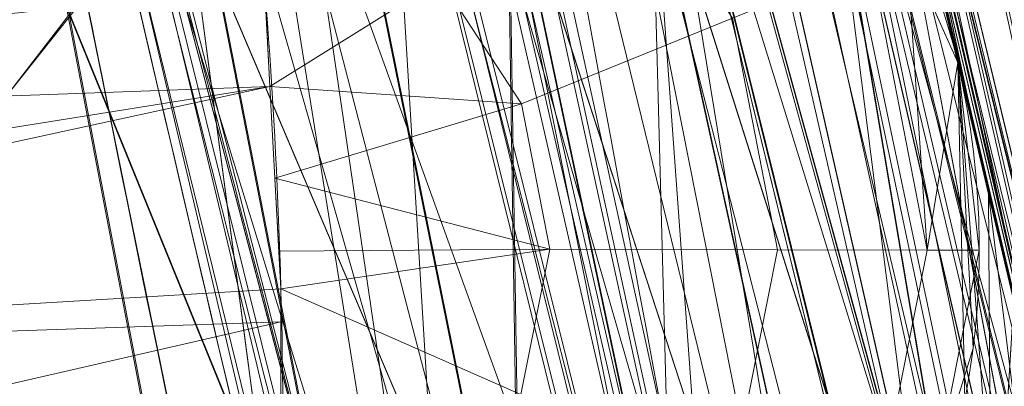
# Model space of a CAD drawing. Header units: millimetres. Extents: x -72 to 72, y -145 to 145.
# Tile 135 of 256: x -55.353 to -54.99, y -13.022 to -12.887. Entities that reach past the tile are written whole.
import ezdxf

# ---------------------------------------------------------------- set-up
doc = ezdxf.new("R2010")
doc.units = ezdxf.units.MM
doc.layers.add('1', color=7, linetype='CONTINUOUS')

msp = doc.modelspace()

# ---------------------------------------------------------------- linework, layer by layer
at = {"layer": '1', "color": 163, "linetype": 'Continuous', "lineweight": 13}
msp.add_line((-56.00921613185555, -7.430861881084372, 18.81189517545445), (-52.23216827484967, -35.89999936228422, 18.77893337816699), dxfattribs=at)
at = {"layer": '1', "color": 163, "linetype": 'Continuous', "lineweight": 13, "extrusion": (0, 0, -1)}
for centre, radius in [((0, 2.781752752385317e-14, 144.004626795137), 61.0180546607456), ((-5.6843418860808e-14, -1.73472347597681e-14, 147), 60.9142135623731), ((3.46944695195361e-15, 0, 145), 60), ((-5.6843418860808e-14, -1.73472347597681e-14, 146), 59.50000000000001), ((0, -8.448341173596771e-14, 124.369789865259), 56.3952855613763)]:
    msp.add_circle(centre, radius, dxfattribs=at)
at = {"layer": '1', "color": 163, "linetype": 'Continuous', "lineweight": 13}
for centre, radius in [((0, -2.03130073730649e-13, -145), 60.4433756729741), ((5.6843418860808e-14, -1.73472347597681e-14, -146.707106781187), 60.20710678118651), ((-3.46944695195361e-15, 0, -146), 60)]:
    msp.add_circle(centre, radius, dxfattribs=at)
for centre, radius, start, end in [((0, 1.973953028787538e-14, -142.505083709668), 63.56377365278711, 189.6208549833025, 222.2786899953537), ((-55.29899368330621, -12.97155725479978, -27.69892722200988), 0.3, 271.9999999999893, 13.20127216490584), ((-55.2989936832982, -12.9715572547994, -23.4887916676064), 0.3, 271.9999999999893, 13.20127216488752)]:
    msp.add_arc(centre, radius, start, end, dxfattribs=at)
at = {"layer": '1', "color": 163, "linetype": 'Continuous', "lineweight": 13, "extrusion": (-0.109210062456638, 0.4655729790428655, 0.8782453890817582)}
msp.add_arc((56.79999999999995, -13.24591071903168, -24.32645511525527), 0.3, 180.0000000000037, 256.3472461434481, dxfattribs=at)
at = {"layer": '1', "color": 163, "linetype": 'Continuous', "lineweight": 13, "extrusion": (0.9895330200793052, 0.03455525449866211, 0.1401083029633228)}
msp.add_arc((-11.03374828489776, -19.61915458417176, -59.0492653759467), 0.3, 179.9999999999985, 332.0093588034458, dxfattribs=at)
at = {"layer": '1', "color": 163, "linetype": 'Continuous', "lineweight": 13}
for points, knots in [([(-56.0092195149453, 7.430836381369, -40.1881047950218), (-56.38767568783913, 4.578259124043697, -40.18600039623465), (-56.64075283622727, 0.1337488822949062, -40.18517426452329), (-56.24041456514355, -6.020940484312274, -40.18873368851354), (-55.54351012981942, -10.71621283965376, -40.19373372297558), (-54.41900416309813, -15.45484477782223, -40.20106422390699), (-52.84662861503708, -20.19210887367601, -40.21072519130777), (-50.80930273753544, -24.8840909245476, -40.2227166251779), (-48.29613211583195, -29.47758556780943, -40.23703852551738), (-45.29549098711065, -33.91822466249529, -40.25369089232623), (-41.8019172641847, -38.14185204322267, -40.27267372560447), (-37.82569878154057, -42.09225020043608, -40.29398702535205), (-33.38333123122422, -45.70420284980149, -40.31763079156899), (-28.49088723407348, -48.91009564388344, -40.34360502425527), (-21.41016006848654, -52.54962415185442, -40.38134462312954), (-15.5376816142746, -54.48108172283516, -40.41314502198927), (-11.445770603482, -55.3284003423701, -40.43589893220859)], [0, 0, 0, 0, 0.125, 0.1875, 0.25, 0.3125, 0.375, 0.4375, 0.5, 0.5625, 0.625, 0.6875, 0.75, 0.8125, 0.875, 1, 1, 1, 1]), ([(-55.79206164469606, 7.398561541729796, -43.18008904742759), (-56.02458079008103, 5.645469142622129, -43.17850631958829), (-56.32216527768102, 2.145282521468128, -43.17631762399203), (-56.2774919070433, -3.083071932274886, -43.17589833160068), (-55.74469622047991, -8.317168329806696, -43.17832533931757), (-54.72088675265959, -13.50770784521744, -43.18361554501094), (-53.47375240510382, -17.70598476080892, -43.19032117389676), (-52.24993602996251, -20.97159237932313, -43.1970039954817), (-51.21943771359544, -23.37545791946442, -43.20267281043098), (-50.07211843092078, -25.74001208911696, -43.20902270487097), (-48.38893654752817, -28.83185243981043, -43.21838366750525), (-46.01474015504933, -32.54916112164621, -43.23166013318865), (-42.79579392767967, -36.67874397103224, -43.24974804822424), (-39.80590965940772, -39.8550863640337, -43.26661311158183), (-37.22554922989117, -42.23774127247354, -43.28120343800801), (-35.20249638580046, -43.93723232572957, -43.29265772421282), (-33.10278230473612, -45.54055131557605, -43.30455868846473), (-30.93842460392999, -47.03880768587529, -43.31683624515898), (-28.72004833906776, -48.42495516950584, -43.32942842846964), (-25.67962645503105, -50.13475593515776, -43.34669906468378), (-22.51737436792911, -51.63244938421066, -43.36467929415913), (-19.23182754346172, -52.91446779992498, -43.3833775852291), (-15.89144214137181, -54.03891938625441, -43.40239509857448), (-13.34178061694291, -54.70350458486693, -43.41691632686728), (-11.6398303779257, -55.06359028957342, -43.42660953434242)], [0, 0, 0, 0, 0.0625, 0.125, 0.1875, 0.25, 0.3125, 0.34375, 0.375, 0.40625, 0.4375, 0.5, 0.5625, 0.625, 0.65625, 0.6875, 0.71875, 0.75, 0.78125, 0.8125, 0.875, 0.90625, 0.9375, 1, 1, 1, 1]), ([(-56.50000000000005, -4.895578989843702e-16, -15.81462433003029), (-56.49999999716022, -0.967056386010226, -15.8120534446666), (-56.45043392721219, -2.918040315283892, -15.80691167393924), (-56.14086936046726, -6.892608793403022, -15.79662813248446), (-55.33779639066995, -11.96000647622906, -15.78377370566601), (-53.65336816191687, -18.09517495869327, -15.76834839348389), (-51.21658996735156, -24.15893938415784, -15.75292308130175), (-48.02467232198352, -30.0154777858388, -15.73749776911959), (-44.10762326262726, -35.52636955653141, -15.72207245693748), (-39.52881410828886, -40.56063158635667, -15.70664714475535), (-36.0977595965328, -43.52332059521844, -15.69636360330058), (-34.30725113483, -44.89167162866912, -15.6912218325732)], [0, 0, 0, 0, 0.0625, 0.125, 0.25, 0.375, 0.5, 0.625, 0.75, 0.875, 1, 1, 1, 1]), ([(-54.1748946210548, -21.2568850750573, 31.5), (-54.6638936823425, -17.571101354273, 31.499871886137), (-55.1250233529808, -14.095380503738, 30.1514430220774), (-55.6314401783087, -10.2783120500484, 26.7224698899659), (-55.7653499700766, -9.26897978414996, 25.3941579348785), (-55.9577956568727, -7.81843880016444, 22.2910702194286), (-56.0092096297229, -7.43091089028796, 20.5929966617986), (-56.0092195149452, -7.43083638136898, 18.8118952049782)], [0, 0, 0, 0, 0.5, 0.5, 0.75, 0.75, 1, 1, 1, 1]), ([(-56.00921274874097, -7.43088738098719, 18.81189514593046), (-55.84778768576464, -8.64761337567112, 18.27553385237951), (-55.57446086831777, -10.46857355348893, 17.47101728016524), (-55.14800137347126, -12.88831644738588, 16.40328050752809), (-54.79726728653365, -14.6992013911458, 15.60654748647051), (-54.41554179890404, -16.50502466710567, 14.8125598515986), (-53.86455365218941, -18.90435921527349, 13.75579519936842), (-53.09654226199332, -21.8880547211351, 12.44277299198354), (-52.04587146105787, -25.44201606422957, 10.88781178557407), (-50.86235861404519, -28.96561770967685, 9.35961010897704), (-49.54285790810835, -32.4561508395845, 7.86666250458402), (-48.56815383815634, -34.75713714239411, 6.899976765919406), (-48.05581082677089, -35.9000126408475, 6.425037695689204)], [0, 0, 0, 0, 0.125, 0.1875, 0.25, 0.3125, 0.375, 0.5, 0.625, 0.75, 0.875, 1, 1, 1, 1]), ([(-47.46844656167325, -30.64305029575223, -0.8061324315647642), (-48.05961782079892, -29.72727555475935, -0.05716055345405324), (-49.17838392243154, -27.87812518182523, 1.469014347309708), (-50.67197279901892, -25.05862759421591, 3.829412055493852), (-51.76788006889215, -22.67685427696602, 5.845017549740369), (-52.55819579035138, -20.75314257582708, 7.47955347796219), (-53.10827526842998, -19.30177147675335, 8.715144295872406), (-53.61576125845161, -17.84355812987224, 9.960823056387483), (-54.23731669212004, -15.88719951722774, 11.62907026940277), (-54.91085441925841, -13.42264493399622, 13.72871973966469), (-55.55516477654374, -10.43872688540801, 16.26421220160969), (-55.8760261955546, -8.43476743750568, 17.96132468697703), (-56.00921263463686, -7.430887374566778, 18.8118951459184)], [0, 0, 0, 0, 0.125, 0.25, 0.375, 0.4375, 0.5, 0.5625, 0.625, 0.75, 0.875, 1, 1, 1, 1]), ([(-55.6517196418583, -9.75377054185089, 10.8250013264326), (-55.5948279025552, -10.0783787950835, 10.8250268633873), (-55.5350931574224, -10.4025015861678, 10.8250538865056), (-55.3540436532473, -11.3388349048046, 10.8251360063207), (-55.2253875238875, -11.9497259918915, 10.8251944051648), (-54.94794345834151, -13.1667426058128, 10.8253205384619), (-54.79911314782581, -13.773034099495, 10.8253884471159), (-54.6403041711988, -14.3766114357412, 10.8254621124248)], [0, 0, 0, 0, 0.208854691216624, 0.208854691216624, 0.604427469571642, 0.604427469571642, 1, 1, 1, 1]), ([(-54.919959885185, -14.4502288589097, 10.5256571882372), (-54.9199649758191, -14.4502095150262, 10.5256571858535), (-54.9199700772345, -14.4501901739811, 10.5256571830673), (-55.0796217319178, -13.8435290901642, 10.5255824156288), (-55.2292372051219, -13.2341583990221, 10.5255134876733), (-55.50814993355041, -12.0109394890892, 10.5253854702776), (-55.63748912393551, -11.3969242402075, 10.5253262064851), (-55.8194998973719, -10.4558003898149, 10.5252428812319), (-55.8795518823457, -10.130018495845, 10.5252154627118), (-55.9367457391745, -9.803748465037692, 10.5251895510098)], [0, 0, 0, 0, 1.26115618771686e-05, 1.26115618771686e-05, 0.395572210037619, 0.395572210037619, 0.79114483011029, 0.79114483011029, 1, 1, 1, 1]), ([(-54.6403041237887, -14.3766116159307, 9.17453788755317), (-54.7811577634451, -13.8412762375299, 9.1746032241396), (-54.9141604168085, -13.3038133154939, 9.17466422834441), (-55.16427993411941, -12.2253257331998, 9.17477843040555), (-55.2814254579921, -11.6841850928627, 9.17483170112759), (-55.4135444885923, -11.027352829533, 9.174891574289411), (-55.43615182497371, -10.913135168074, 9.17490180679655), (-55.4584057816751, -10.7988492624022, 9.17491185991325)], [0, 0, 0, 0, 0.452424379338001, 0.452424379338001, 0.904848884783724, 0.904848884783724, 1, 1, 1, 1]), ([(-55.74240523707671, -10.854176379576, 9.47472235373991), (-55.72003313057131, -10.9690469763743, 9.47471215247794), (-55.6973057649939, -11.083848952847, 9.47470176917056), (-55.5644853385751, -11.7440408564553, 9.47464101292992), (-55.4467178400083, -12.2879486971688, 9.474586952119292), (-55.1952748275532, -13.3719298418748, 9.47447104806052), (-55.061571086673, -13.9121198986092, 9.47440913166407), (-54.9199700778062, -14.4501901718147, 9.47434281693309), (-54.9199649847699, -14.450209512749, 9.47434281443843), (-54.9199598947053, -14.4502288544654, 9.47434281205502)], [0, 0, 0, 0, 0.0951512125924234, 0.0951512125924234, 0.547575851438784, 0.547575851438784, 0.99998373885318, 0.99998373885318, 1, 1, 1, 1]), ([(-55.17212664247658, -12.17728727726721, 0.8252177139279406), (-55.15246199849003, -12.26638343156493, 0.8252266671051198), (-55.11262674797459, -12.44472481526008, 0.8425166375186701), (-55.05402760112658, -12.70142402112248, 0.9227534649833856), (-54.99953629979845, -12.93514629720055, 1.057040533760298), (-54.95065043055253, -13.14112694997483, 1.232401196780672), (-54.90792971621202, -13.31832418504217, 1.438326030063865), (-54.8745503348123, -13.45503506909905, 1.674500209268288), (-54.85744760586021, -13.52444820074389, 1.892889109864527), (-54.85085029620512, -13.55117069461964, 2.073594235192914), (-54.84979202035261, -13.55544876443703, 2.164893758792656), (-54.84979201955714, -13.55544876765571, 2.210525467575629)], [0, 0, 0, 0, 0.125, 0.25, 0.375, 0.5, 0.625, 0.75, 0.875, 0.9375, 1, 1, 1, 1]), ([(-54.41756563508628, -15.1979772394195, 2.21052546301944), (-54.41756563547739, -15.19797723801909, 2.109954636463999), (-54.42030227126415, -15.18819559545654, 1.908788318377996), (-54.43683119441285, -15.12889042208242, 1.510665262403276), (-54.47811728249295, -14.98007928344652, 1.029295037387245), (-54.55566129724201, -14.69591710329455, 0.4993564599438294), (-54.65697455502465, -14.31535557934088, 0.03816664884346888), (-54.7757527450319, -13.85463928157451, -0.3375400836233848), (-54.90557891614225, -13.33183032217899, -0.6157788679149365), (-55.03989161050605, -12.76606748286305, -0.7866560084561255), (-55.12876803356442, -12.37373554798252, -0.8252374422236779), (-55.17212663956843, -12.1772872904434, -0.8252177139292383)], [0, 0, 0, 0, 0.0625, 0.125, 0.25, 0.375, 0.5, 0.625, 0.75, 0.875, 1, 1, 1, 1]), ([(-54.84979201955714, -13.55544876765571, 3.368421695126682), (-54.84979201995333, -13.55544876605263, 3.413992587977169), (-54.85088227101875, -13.55104148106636, 3.505167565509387), (-54.85764130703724, -13.52366342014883, 3.68553532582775), (-54.87506339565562, -13.45294742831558, 3.903168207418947), (-54.90865586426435, -13.31533093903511, 4.138288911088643), (-54.95132902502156, -13.13828589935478, 4.343800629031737), (-54.99999663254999, -12.93318426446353, 4.519637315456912), (-55.05426179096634, -12.70040278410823, 4.654842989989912), (-55.11271036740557, -12.44435023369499, 4.736101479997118), (-55.15248718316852, -12.26626932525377, 4.75372051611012), (-55.17212663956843, -12.1772872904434, 4.753729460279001)], [0, 0, 0, 0, 0.0625, 0.125, 0.25, 0.375, 0.5, 0.625, 0.75, 0.875, 1, 1, 1, 1]), ([(-55.17212663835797, -12.17728729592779, 6.404164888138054), (-55.12876412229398, -12.37375326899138, 6.404184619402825), (-55.03984494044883, -12.76627130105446, 6.366341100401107), (-54.90540054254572, -13.33256589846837, 6.196793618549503), (-54.7756281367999, -13.85513045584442, 5.917733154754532), (-54.65702916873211, -14.31514246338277, 5.540853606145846), (-54.55564709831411, -14.69597070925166, 5.07979597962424), (-54.47792139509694, -14.98079516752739, 4.550113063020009), (-54.43670081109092, -15.12935834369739, 4.068487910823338), (-54.42027479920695, -15.18829385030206, 3.670227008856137), (-54.41756563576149, -15.19797723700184, 3.469012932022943), (-54.41756563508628, -15.1979772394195, 3.368421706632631)], [0, 0, 0, 0, 0.125, 0.25, 0.375, 0.5, 0.625, 0.75, 0.875, 0.9375, 1, 1, 1, 1]), ([(-55.88612754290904, -12.23954941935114, 6.089287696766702), (-55.85059944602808, -12.41748333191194, 6.089174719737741), (-55.77869664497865, -12.7691375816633, 6.054499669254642), (-55.66952130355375, -13.2798950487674, 5.900403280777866), (-55.58299770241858, -13.67054627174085, 5.693434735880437), (-55.51849878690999, -13.95616024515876, 5.483429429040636), (-55.47338640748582, -14.15405077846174, 5.305928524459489), (-55.43216048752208, -14.33387580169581, 5.109900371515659), (-55.39489755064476, -14.49603731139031, 4.893579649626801), (-55.3633153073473, -14.63464594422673, 4.664949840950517), (-55.33748926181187, -14.75008017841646, 4.423676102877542), (-55.31743625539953, -14.8429037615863, 4.167436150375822), (-55.30005890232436, -14.93088029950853, 3.818793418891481), (-55.29738882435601, -14.95785709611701, 3.550484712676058), (-55.30047648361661, -14.95774927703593, 3.36842170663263)], [0, 0, 0, 0, 0.125, 0.25, 0.375, 0.4375, 0.5, 0.5625, 0.625, 0.6875, 0.75, 0.8125, 0.875, 1, 1, 1, 1]), ([(-55.3004764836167, -14.95774927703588, 2.21052546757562), (-55.29738882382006, -14.9578570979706, 2.028633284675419), (-55.30020050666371, -14.93035183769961, 1.755681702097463), (-55.31787378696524, -14.84126779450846, 1.406430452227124), (-55.33765623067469, -14.74944792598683, 1.153916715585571), (-55.36359854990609, -14.63355817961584, 0.912001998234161), (-55.40652624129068, -14.44559320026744, 0.603030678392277), (-55.47145388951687, -14.16306793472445, 0.2635371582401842), (-55.55087793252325, -13.81409626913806, -0.01933700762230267), (-55.61820836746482, -13.51178725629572, -0.1985951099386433), (-55.67058775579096, -13.2729613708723, -0.3103602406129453), (-55.72496185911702, -13.02086990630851, -0.399722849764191), (-55.79690801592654, -12.68010648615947, -0.4840857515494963), (-55.85058020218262, -12.41757199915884, -0.5102275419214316), (-55.88612754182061, -12.23954941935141, -0.5103405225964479)], [0, 0, 0, 0, 0.125, 0.1875, 0.25, 0.3125, 0.375, 0.5, 0.625, 0.6875, 0.75, 0.8125, 0.875, 1, 1, 1, 1]), ([(-54.6960387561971, -14.97885670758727, 3.36842170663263), (-54.69603918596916, -14.97885668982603, 3.483491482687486), (-54.70081776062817, -14.9648622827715, 3.728262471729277), (-54.72759878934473, -14.88128345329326, 4.136053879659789), (-54.77949100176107, -14.71350708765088, 4.577214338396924), (-54.85934779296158, -14.44729141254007, 5.01831140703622), (-54.95144451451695, -14.12961846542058, 5.366354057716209), (-55.03941032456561, -13.81724252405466, 5.612790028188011), (-55.11270501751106, -13.55146372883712, 5.77799980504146), (-55.1913680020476, -13.2605666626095, 5.914979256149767), (-55.3032278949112, -12.83770466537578, 6.055446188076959), (-55.39336090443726, -12.48528877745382, 6.104626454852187), (-55.45460625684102, -12.23966405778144, 6.104356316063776)], [0, 0, 0, 0, 0.125, 0.25, 0.375, 0.5, 0.625, 0.6875, 0.75, 0.8125, 0.875, 1, 1, 1, 1]), ([(-55.1305598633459, -13.92724244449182, 2.21052546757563), (-55.12739066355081, -13.92713176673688, 2.097604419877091), (-55.12667434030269, -13.90476373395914, 1.876335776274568), (-55.14230341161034, -13.80492260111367, 1.55240433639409), (-55.17229986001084, -13.64667060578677, 1.260719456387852), (-55.21559773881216, -13.4321404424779, 1.002813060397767), (-55.26803050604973, -13.17574725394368, 0.7956152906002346), (-55.34732395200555, -12.78673414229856, 0.5896426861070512), (-55.41257996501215, -12.45837592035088, 0.5252128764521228), (-55.45460625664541, -12.23966405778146, 0.5254091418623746)], [0, 0, 0, 0, 0.125, 0.25, 0.375, 0.5, 0.625, 0.75, 1, 1, 1, 1]), ([(-55.45460625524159, -12.23966405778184, -0.5254091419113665), (-55.41185406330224, -12.41867621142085, -0.5255402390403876), (-55.34737460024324, -12.68274231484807, -0.4996196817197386), (-55.2610187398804, -13.02563227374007, -0.4152352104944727), (-55.19583735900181, -13.27936605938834, -0.3256800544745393), (-55.13265069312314, -13.519819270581, -0.2135590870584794), (-55.05091055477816, -13.8242808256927, -0.03359442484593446), (-54.95347438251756, -14.17590801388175, 0.2506349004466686), (-54.87053460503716, -14.46082041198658, 0.59202368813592), (-54.81319721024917, -14.65051496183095, 0.9028864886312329), (-54.77644761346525, -14.76756167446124, 1.146354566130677), (-54.74585789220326, -14.86039572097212, 1.400563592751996), (-54.71377490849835, -14.95061961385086, 1.752258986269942), (-54.70015594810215, -14.97871292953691, 2.027234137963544), (-54.6960387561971, -14.97885670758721, 2.21052546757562)], [0, 0, 0, 0, 0.125, 0.1875, 0.25, 0.3125, 0.375, 0.5, 0.625, 0.6875, 0.75, 0.8125, 0.875, 1, 1, 1, 1]), ([(-55.4115565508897, -12.4330739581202, -32.1572935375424), (-55.3121166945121, -12.8761706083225, -32.1573393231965), (-55.2073529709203, -13.3181059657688, -32.1573878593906), (-55.0095327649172, -14.1101305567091, -32.1574799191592), (-54.9183873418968, -14.4607478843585, -32.1575224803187), (-54.8238993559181, -14.810444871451, -32.1575668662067)], [0, 0, 0, 0, 0.556281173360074, 0.556281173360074, 1, 1, 1, 1]), ([(-55.2646914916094, -14.7950489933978, -32.1423166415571), (-55.3699560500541, -14.4017700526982, -32.1422975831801), (-55.4710290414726, -14.0073452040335, -32.1422794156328), (-55.66314816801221, -13.2229025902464, -32.1422449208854), (-55.7543412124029, -12.8328742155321, -32.1422285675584), (-55.84142488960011, -12.4419530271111, -32.1422130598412)], [0, 0, 0, 0, 0.504098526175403, 0.504098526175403, 1, 1, 1, 1])]:
    msp.add_open_spline(points, degree=3, knots=knots, dxfattribs=at)
for points, degree in [([(-55.50895389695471, -10.5313312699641, -23.2014611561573), (-55.35345526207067, -11.35279009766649, -24.75919524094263), (-55.18488994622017, -12.14335263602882, -26.25835059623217), (-55.00683418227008, -12.9030250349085, -27.6989272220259)], 3), ([(-55.4546062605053, -12.23966405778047, 5.053538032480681), (-55.43341812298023, -12.34981133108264, 5.053636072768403), (-55.39127209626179, -12.56597409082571, 5.032658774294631), (-55.32765971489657, -12.883263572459, 4.937935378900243), (-55.2688401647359, -13.17239807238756, 4.785756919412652), (-55.21550725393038, -13.43250618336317, 4.57562368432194), (-55.17303958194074, -13.64368836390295, 4.322654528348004), (-55.14226576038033, -13.8050610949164, 4.026467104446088), (-55.12691649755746, -13.90388059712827, 3.706370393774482), (-55.12739066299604, -13.92713176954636, 3.481420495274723), (-55.130559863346, -13.92724244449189, 3.36842170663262)], 3), ([(-54.54467244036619, -14.7349755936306, -32.4573711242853), (-54.75662525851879, -13.95091348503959, -32.45728135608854), (-54.95148601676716, -13.16220543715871, -32.45719158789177), (-55.12910112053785, -12.36966717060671, -32.457101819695)], 3), ([(-54.8635739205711, -13.4995650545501, -22.8841034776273), (-54.9420120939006, -13.1807845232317, -22.8841396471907), (-55.0069214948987, -12.903045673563, -23.1545092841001), (-55.0069215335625, -12.9030455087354, -23.4887916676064)], 3), ([(-55.00683418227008, -12.9030250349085, -27.6989272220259), (-55.00683418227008, -12.9030250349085, -23.4887916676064)], 1)]:
    msp.add_open_spline(points, degree=degree, dxfattribs=at)
for points in [[(-56.89024180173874, 41.52245447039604, -163.0000025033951), (-52.44118720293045, 40.07687047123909, -163.0000025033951), (-55.84102869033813, -40.98785668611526, -163.0000025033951), (-62.30000033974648, 2.306488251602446e-14, -163.0000025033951)], [(-51.26524344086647, -40.01524299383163, -163.0000025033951), (-55.84102869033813, -40.98785668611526, -163.0000025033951), (-52.44118720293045, 40.07687047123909, -163.0000025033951)], [(-57.48506635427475, -18.67802999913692, -144.9999958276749), (-60.11226028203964, -6.318053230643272, -144.9999958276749), (-59.99999865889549, 0, -144.9999958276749), (-54.8127256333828, -24.40419793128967, -144.9999958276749)], [(-58.68885666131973, -12.47470173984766, -145.9999978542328), (-59.99999865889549, 7.347880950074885e-15, -145.9999978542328), (-59.50000137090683, -1.734723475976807e-14, -145.9999978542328), (-54.35595288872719, -24.20083060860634, -145.9999978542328)], [(-51.48215219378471, -16.72756485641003, -123.8834485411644), (-54.13153767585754, -7.864786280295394e-14, -123.8834485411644), (-56.3952848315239, -7.767609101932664e-14, -124.3697926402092), (-53.63510549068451, -17.42710173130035, -124.3697926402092)], [(-56.27178400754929, -5.040970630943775, -40.18835723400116), (-56.07477203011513, -4.807965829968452, -43.17685589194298), (-54.33730408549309, -13.60801607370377, -43.18582639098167)], [(-51.38519778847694, -12.16170284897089, -59.45028364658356), (-54.47616055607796, -12.90471851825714, -43.18511113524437), (-56.07477203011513, -4.807965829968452, -43.17685589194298)], [(-54.33730408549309, -13.60801607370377, -43.18582639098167), (-54.59417030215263, -13.67709878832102, -40.1996448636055), (-56.27178400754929, -5.040970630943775, -40.18835723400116)], [(-55.16273528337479, -12.21966464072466, -32.4372909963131), (-56.27178400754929, -5.040970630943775, -40.18835723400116), (-54.59772050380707, -13.65883089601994, -40.19961878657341)], [(-55.57294189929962, -10.71924343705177, 27.05173939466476), (-55.07636442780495, -14.46213573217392, 29.66399677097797), (-55.29748648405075, -6.121284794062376, 35.35682708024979)], [(-54.76291477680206, -9.342835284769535, 37.38521039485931), (-55.29748648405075, -6.121284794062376, 35.35682708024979), (-55.07636442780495, -14.46213573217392, 29.66399677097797)], [(-55.90719729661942, -8.199820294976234, 23.02965894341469), (-56.00921437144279, -7.430861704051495, 18.81189458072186), (-52.23216861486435, -35.90000048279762, 18.77893321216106)], [(-53.6927618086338, -17.58798211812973, 10.17858553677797), (-56.00921437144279, -7.430861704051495, 18.81189458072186), (-54.55920472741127, -14.68137931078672, 10.76085958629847)], [(-55.1944226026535, -12.07582373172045, 10.82520838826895), (-54.64030429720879, -14.37661144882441, 10.82546170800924), (-56.00921437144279, -7.430861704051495, 18.81189458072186)], [(-54.64030429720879, -14.37661144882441, 10.82546170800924), (-54.55920472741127, -14.68137931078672, 10.76085958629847), (-56.00921437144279, -7.430861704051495, 18.81189458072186)], [(-56.00921437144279, -7.430887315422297, 18.81189458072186), (-52.85102128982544, -20.62619663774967, 10.56393515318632), (-52.89638042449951, -21.29850536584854, 11.49737183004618)], [(-52.85102128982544, -20.62619663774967, 10.56393515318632), (-56.00921437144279, -7.430887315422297, 18.81189458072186), (-53.6927618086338, -17.58798211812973, 10.17858553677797)], [(-52.89638042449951, -21.29850536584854, 11.49737183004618), (-52.88083851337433, -21.9598226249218, 12.41813320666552), (-56.00921437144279, -7.430887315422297, 18.81189458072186)], [(-52.23216861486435, -35.90000048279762, 18.77893321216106), (-56.00921437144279, -7.430887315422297, 18.81189458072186), (-52.81071737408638, -22.28547632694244, 12.27482222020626)], [(-55.57294189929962, -10.71924343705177, 27.05173939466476), (-55.90719729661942, -8.199820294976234, 23.02965894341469), (-52.23216861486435, -35.90000048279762, 18.77893321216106)], [(-54.76291477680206, -9.342835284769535, 37.38521039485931), (-55.07636442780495, -14.46213573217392, 29.66399677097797), (-54.9570769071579, -15.36125689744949, 30.29151447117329)], [(-55.67321926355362, -9.75754763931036, 10.71265526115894), (-55.73459714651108, -9.768311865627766, 10.61666011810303), (-54.72160875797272, -14.39802907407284, 10.61718910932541)], [(-54.66139689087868, -14.38217423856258, 10.71316096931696), (-54.66034635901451, -14.38189763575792, 10.71875169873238), (-55.67215010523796, -9.757359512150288, 10.71825250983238), (-55.67321926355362, -9.75754763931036, 10.71265526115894)], [(-55.67321926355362, -9.75754763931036, 10.71265526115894), (-54.72160875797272, -14.39802907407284, 10.61718910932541), (-54.66139689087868, -14.38217423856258, 10.71316096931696)], [(-55.1944226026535, -12.07582373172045, 10.82520838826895), (-55.67215010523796, -9.757359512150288, 10.71825250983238), (-54.66034635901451, -14.38189763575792, 10.71875169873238)], [(-54.81218546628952, -14.42186906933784, 10.55150479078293), (-55.73459714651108, -9.768311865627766, 10.61666011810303), (-55.82691729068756, -9.784497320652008, 10.55098511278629)], [(-54.81218546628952, -14.42186906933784, 10.55150479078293), (-54.72160875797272, -14.39802907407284, 10.61718910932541), (-55.73459714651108, -9.768311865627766, 10.61666011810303)], [(-55.82691729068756, -9.784497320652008, 10.55098511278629), (-55.8323934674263, -9.785457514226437, 10.54969988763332), (-54.8175536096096, -14.42328188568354, 10.55021677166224)], [(-54.8175536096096, -14.42328188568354, 10.55021677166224), (-55.8323934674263, -9.785457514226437, 10.54969988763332), (-55.49639090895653, -12.04883120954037, 10.52539050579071)], [(-55.82691729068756, -9.784497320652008, 10.55098511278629), (-54.8175536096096, -14.42328188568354, 10.55021677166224), (-54.81218546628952, -14.42186906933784, 10.55150479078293)], [(-63.58210742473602, -22.15305902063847, -124.5606690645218), (-48.8397516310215, -28.19764241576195, -124.3697926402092), (-55.53851276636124, -9.792938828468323, -124.3697926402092)], [(-54.69197779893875, -13.65889981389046, -15.77948965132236), (-55.53820356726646, -10.38048602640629, -23.01814593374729), (-54.96466159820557, -13.08176293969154, -23.06110598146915)], [(-55.53820356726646, -10.38048602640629, -23.01814593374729), (-54.99755591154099, -12.94291764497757, -23.27420189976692), (-54.96466159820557, -13.08176293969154, -23.06110598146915)], [(-54.99755591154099, -12.94291764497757, -23.27420189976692), (-55.53820356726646, -10.38048602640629, -23.01814593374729), (-55.50895258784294, -10.53133141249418, -23.20146188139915)], [(-55.53820356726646, -10.38048602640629, -23.01814593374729), (-54.69197779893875, -13.65889981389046, -15.77948965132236), (-55.11743575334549, -12.42248341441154, -15.78262820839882)], [(-55.54265156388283, -10.4496143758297, -23.24816770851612), (-55.04185706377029, -12.82471790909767, -27.74479426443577), (-55.00692129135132, -12.90304586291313, -27.69892662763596)], [(-55.00692129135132, -12.90304586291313, -27.69892662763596), (-55.50979822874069, -10.53149066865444, -23.20146188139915), (-55.54265156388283, -10.4496143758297, -23.24816770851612)], [(-55.50895258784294, -10.53133141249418, -23.20146188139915), (-55.00683560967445, -12.90302537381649, -27.69892662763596), (-55.00683560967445, -12.90302537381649, -23.48879165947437)], [(-55.00683560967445, -12.90302537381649, -23.48879165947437), (-54.99755591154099, -12.94291764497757, -23.27420189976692), (-55.50895258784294, -10.53133141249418, -23.20146188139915)], [(-52.23216861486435, -35.90000048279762, 18.77893321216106), (-54.17489632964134, -21.25688455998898, 31.50000050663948), (-54.9570769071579, -15.36125689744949, 30.29151447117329), (-55.57294189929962, -10.71924343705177, 27.05173939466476)], [(-54.72160875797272, -14.39802907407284, 9.382810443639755), (-55.54098263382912, -10.81494707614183, 9.383240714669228), (-55.47982826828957, -10.80303080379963, 9.28724929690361)], [(-55.47982826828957, -10.80303080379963, 9.28724929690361), (-55.47876283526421, -10.80282218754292, 9.281652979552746), (-54.66034635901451, -14.38189763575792, 9.281247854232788), (-54.66139689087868, -14.38217423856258, 9.28683951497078)], [(-55.47982826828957, -10.80303080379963, 9.28724929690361), (-54.66139689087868, -14.38217423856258, 9.28683951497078), (-54.72160875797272, -14.39802907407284, 9.382810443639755)], [(-54.66034635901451, -14.38189763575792, 9.281247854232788), (-55.47876283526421, -10.80282218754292, 9.281652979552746), (-55.0784096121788, -12.59439159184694, 9.174739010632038)], [(-55.63297122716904, -10.83286479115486, 9.448916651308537), (-55.54098263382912, -10.81494707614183, 9.383240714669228), (-54.72160875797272, -14.39802907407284, 9.382810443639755)], [(-54.81218546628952, -14.42186906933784, 9.44849569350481), (-55.63842132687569, -10.83392649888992, 9.45020280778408), (-55.63297122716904, -10.83286479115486, 9.448916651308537)], [(-54.81218546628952, -14.42186906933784, 9.44849569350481), (-54.8175536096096, -14.42328188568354, 9.449782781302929), (-55.63842132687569, -10.83392649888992, 9.45020280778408)], [(-55.36039173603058, -12.65890058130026, 9.47454757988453), (-55.63842132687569, -10.83392649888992, 9.45020280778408), (-54.8175536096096, -14.42328188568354, 9.449782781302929)], [(-55.63297122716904, -10.83286479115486, 9.448916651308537), (-54.72160875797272, -14.39802907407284, 9.382810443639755), (-54.81218546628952, -14.42186906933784, 9.44849569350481)], [(-55.49639090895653, -12.04883120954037, 10.52539050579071), (-54.9430325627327, -14.3622737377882, 10.52564661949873), (-54.8175536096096, -14.42328188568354, 10.55021677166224)], [(-55.35586923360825, -14.45009093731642, 10.51043532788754), (-54.9430325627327, -14.3622737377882, 10.52564661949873), (-55.49639090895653, -12.04883120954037, 10.52539050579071)], [(-54.66034635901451, -14.38189763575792, 10.71875169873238), (-54.64030429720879, -14.37661144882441, 10.82546170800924), (-55.1944226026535, -12.07582373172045, 10.82520838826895)], [(-55.19185587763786, -12.18165177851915, -0.7169839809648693), (-55.17212674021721, -12.17728760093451, -0.825217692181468), (-54.90598455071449, -13.32408282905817, -0.5954439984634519)], [(-54.90724369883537, -13.31895217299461, 6.177266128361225), (-55.17212674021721, -12.17728760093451, 6.404164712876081), (-55.06324395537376, -12.74468004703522, 6.242561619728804)], [(-54.64030429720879, -14.37661144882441, 9.174537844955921), (-55.17212674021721, -12.17728760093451, 6.404164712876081), (-54.90742623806, -13.32007721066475, 6.18030084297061)], [(-54.64030429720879, -14.37661144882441, 9.174537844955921), (-55.0784096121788, -12.59439159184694, 9.174739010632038), (-55.17212674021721, -12.17728760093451, 6.404164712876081)], [(-54.90593239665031, -13.32624070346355, -0.5968617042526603), (-55.17212674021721, -12.17728760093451, -0.825217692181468), (-55.11743575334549, -12.42248341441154, -15.78262820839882)], [(-54.95971068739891, -13.27995955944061, -0.4531468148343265), (-55.21785840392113, -12.18739710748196, -0.6642579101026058), (-55.19185587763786, -12.18165177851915, -0.7169839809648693)], [(-55.19185587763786, -12.18165177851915, -0.7169839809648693), (-54.93234470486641, -13.29219434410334, -0.4997804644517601), (-54.95971068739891, -13.27995955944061, -0.4531468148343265)], [(-54.90598455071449, -13.32408282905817, -0.5954439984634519), (-54.93234470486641, -13.29219434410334, -0.4997804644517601), (-55.19185587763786, -12.18165177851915, -0.7169839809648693)], [(-55.12553825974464, -12.74355687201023, -0.5663547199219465), (-55.21785840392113, -12.18739710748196, -0.6642579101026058), (-54.95971068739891, -13.27995955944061, -0.4531468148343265)], [(-55.29916286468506, -12.20535114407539, 6.156911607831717), (-55.3496889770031, -12.21650466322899, 6.128414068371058), (-55.08868768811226, -13.26248701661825, 5.929028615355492)], [(-55.12626469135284, -12.74057570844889, 6.146237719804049), (-55.29916286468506, -12.20535114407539, 6.156911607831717), (-55.04055693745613, -13.26234266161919, 5.956566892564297)], [(-55.08868768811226, -13.26248701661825, 5.929028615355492), (-55.04055693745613, -13.26234266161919, 5.956566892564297), (-55.29916286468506, -12.20535114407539, 6.156911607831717)], [(-55.08868768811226, -13.26248701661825, 5.929028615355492), (-55.3496889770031, -12.21650466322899, 6.128414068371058), (-55.2712120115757, -12.75711320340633, 6.061209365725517)], [(-54.59772050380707, -13.65883089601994, -40.19961878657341), (-55.12909963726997, -12.36966717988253, -32.45710209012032), (-55.16273528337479, -12.21966464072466, -32.4372909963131)], [(-55.45460805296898, -12.23966386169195, -0.525409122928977), (-55.23622035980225, -13.11636902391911, -0.3534547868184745), (-55.70425093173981, -13.11172172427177, -0.3414929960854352)], [(-55.69397658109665, -13.16002383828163, 5.907040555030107), (-55.23049458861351, -13.11243418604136, 5.962377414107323), (-55.42384833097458, -12.3594468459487, 6.084870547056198)], [(-58.89143794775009, -12.51776143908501, -146.7071026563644), (-48.70857298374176, -35.38884967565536, -146.7071026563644), (-48.13650995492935, -34.97322276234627, -145.9999978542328), (-58.19978192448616, -12.37074565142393, -145.9999978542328)], [(-55.14991655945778, -12.37434893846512, -32.34834969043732), (-55.12930452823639, -12.36971281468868, -32.45710209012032), (-54.54475060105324, -14.73499648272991, -32.4573703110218), (-54.56513538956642, -14.74051736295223, -32.3486402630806)], [(-54.59772050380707, -13.65883089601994, -40.19961878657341), (-54.80097979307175, -13.69764469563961, -32.45725482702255), (-55.12909963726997, -12.36966717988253, -32.45710209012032)], [(-54.56513538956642, -14.74051736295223, -32.3486402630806), (-55.21136894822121, -12.38814741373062, -32.24879503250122), (-55.1505945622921, -12.37450074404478, -32.34477713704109)], [(-55.1505945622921, -12.37450074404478, -32.34477713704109), (-55.14991655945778, -12.37434893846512, -32.34834969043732), (-54.56513538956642, -14.74051736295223, -32.3486402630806)], [(-55.30279129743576, -12.40866631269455, -32.18311443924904), (-55.21250888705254, -12.38840352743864, -32.24797546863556), (-54.62703481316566, -14.75725136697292, -32.24828466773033)], [(-54.56580221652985, -14.74069803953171, -32.34507516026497), (-55.21250888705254, -12.38840352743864, -32.24797546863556), (-55.21136894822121, -12.38814741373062, -32.24879503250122)], [(-54.56580221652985, -14.74069803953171, -32.34507516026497), (-54.62590605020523, -14.75694682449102, -32.24910423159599), (-55.21250888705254, -12.38840352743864, -32.24797546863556)], [(-54.62590605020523, -14.75694682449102, -32.24910423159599), (-54.62703481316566, -14.75725136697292, -32.24828466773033), (-55.21250888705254, -12.38840352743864, -32.24797546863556)], [(-55.21136894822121, -12.38814741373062, -32.24879503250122), (-54.56513538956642, -14.74051736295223, -32.3486402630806), (-54.56580221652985, -14.74069803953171, -32.34507516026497)], [(-55.13054877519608, -13.62492516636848, -32.15742483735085), (-55.41155487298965, -12.43307441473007, -32.1572944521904), (-55.30885979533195, -12.41002883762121, -32.18167275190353)], [(-54.7163188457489, -14.78138007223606, -32.18341991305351), (-55.30885979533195, -12.41002883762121, -32.18167275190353), (-55.30279129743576, -12.40866631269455, -32.18311443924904)], [(-54.7163188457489, -14.78138007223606, -32.18341991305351), (-54.72232401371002, -14.78300150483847, -32.18197822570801), (-55.30885979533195, -12.41002883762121, -32.18167275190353)], [(-55.13054877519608, -13.62492516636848, -32.15742483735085), (-55.30885979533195, -12.41002883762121, -32.18167275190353), (-54.72232401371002, -14.78300150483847, -32.18197822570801)], [(-55.30279129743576, -12.40866631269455, -32.18311443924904), (-54.62703481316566, -14.75725136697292, -32.24828466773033), (-54.7163188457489, -14.78138007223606, -32.18341991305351)], [(-55.11743575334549, -12.42248341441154, -15.78262820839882), (-51.09073221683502, -24.12440255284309, -15.75292274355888), (-54.90593239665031, -13.32624070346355, -0.5968617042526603)], [(-55.56551367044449, -13.62155377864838, -32.14226290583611), (-55.84142357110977, -12.44195271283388, -32.14221447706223), (-55.41155487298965, -12.43307441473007, -32.1572944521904), (-55.13054877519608, -13.62492516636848, -32.15742483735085)], [(-58.68885666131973, -12.47470173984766, -144.9999958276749), (-58.68885666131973, -12.47470173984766, -145.9999978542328), (-48.54102060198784, -35.26711463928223, -145.9999978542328), (-48.54102060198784, -35.26711463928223, -144.9999958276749)], [(-54.35595288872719, -24.20083060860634, -145.9999978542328), (-54.8127256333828, -24.40419793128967, -145.9999978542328), (-58.68885666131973, -12.47470173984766, -145.9999978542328)], [(-55.0784096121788, -12.59439159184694, 9.174739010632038), (-54.64030429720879, -14.37661144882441, 9.174537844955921), (-54.66034635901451, -14.38189763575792, 9.281247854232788)], [(-55.36039173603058, -12.65890058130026, 9.47454757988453), (-54.91995811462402, -14.45022877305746, 9.474342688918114), (-55.4402656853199, -14.12276551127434, 9.489580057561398)], [(-54.8175536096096, -14.42328188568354, 9.449782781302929), (-54.91995811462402, -14.45022877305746, 9.474342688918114), (-55.36039173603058, -12.65890058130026, 9.47454757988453)], [(-55.01556396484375, -12.86614593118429, 4.061075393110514), (-54.94978278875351, -13.14425561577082, 4.328032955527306), (-55.05809187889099, -12.68291752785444, 4.651641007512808)], [(-55.05634099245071, -12.69052270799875, 0.9288422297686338), (-54.95119839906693, -13.13832867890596, 1.239605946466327), (-55.01556396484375, -12.86614593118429, 1.5178716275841)], [(-55.05327507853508, -12.70291954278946, 0.9331844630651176), (-55.0660640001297, -12.74669263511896, 0.8252066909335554), (-54.95533719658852, -13.22444714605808, 1.137634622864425)], [(-54.95507642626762, -13.22550512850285, 4.440062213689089), (-55.06577342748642, -12.74786237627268, 4.753186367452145), (-55.05304411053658, -12.70397007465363, 4.645338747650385)], [(-54.95533719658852, -13.22444714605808, 1.137634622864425), (-54.95008453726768, -13.14218528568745, 1.228515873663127), (-55.05327507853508, -12.70291954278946, 0.9331844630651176)], [(-55.05304411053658, -12.70397007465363, 4.645338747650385), (-54.94987592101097, -13.14311940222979, 4.349300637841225), (-54.95507642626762, -13.22550512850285, 4.440062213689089)], [(-55.06324395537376, -12.74468004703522, 6.242561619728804), (-55.12626469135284, -12.74057570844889, 6.146237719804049), (-54.99716475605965, -13.26655689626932, 5.992398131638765)], [(-55.04055693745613, -13.26234266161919, 5.956566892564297), (-54.99716475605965, -13.26655689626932, 5.992398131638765), (-55.12626469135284, -12.74057570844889, 6.146237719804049)], [(-55.08743226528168, -13.26722651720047, -0.3474729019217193), (-55.21899834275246, -12.75188941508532, -0.4996847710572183), (-55.12553825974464, -12.74355687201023, -0.5663547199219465)], [(-54.95971068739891, -13.27995955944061, -0.4531468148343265), (-54.99592795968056, -13.27142678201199, -0.4107562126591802), (-55.12553825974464, -12.74355687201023, -0.5663547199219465)], [(-55.12553825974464, -12.74355687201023, -0.5663547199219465), (-54.99592795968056, -13.27142678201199, -0.4107562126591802), (-55.08743226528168, -13.26722651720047, -0.3474729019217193)], [(-54.99716475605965, -13.26655689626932, 5.992398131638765), (-54.9335852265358, -13.28718569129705, 6.081521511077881), (-55.06324395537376, -12.74468004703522, 6.242561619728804)], [(-55.06324395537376, -12.74468004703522, 6.242561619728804), (-54.9335852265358, -13.28718569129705, 6.081521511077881), (-54.90724369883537, -13.31895217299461, 6.177266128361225)], [(-55.0660640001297, -12.74669263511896, 0.8252066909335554), (-55.09044975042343, -12.77265604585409, 0.7733294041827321), (-54.97783794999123, -13.26961442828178, 1.094718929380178)], [(-54.97752502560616, -13.27071990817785, 4.482924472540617), (-55.09010702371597, -12.77387049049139, 4.805019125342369), (-55.06577342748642, -12.74786237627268, 4.753186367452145)], [(-54.97783794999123, -13.26961442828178, 1.094718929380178), (-54.95533719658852, -13.22444714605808, 1.137634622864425), (-55.0660640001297, -12.74669263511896, 0.8252066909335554)], [(-55.06577342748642, -12.74786237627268, 4.753186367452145), (-54.95507642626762, -13.22550512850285, 4.440062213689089), (-54.97752502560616, -13.27071990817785, 4.482924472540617)], [(-55.18708378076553, -13.27882800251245, -0.3193811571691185), (-55.32126873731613, -12.76983506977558, -0.4729545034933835), (-55.21899834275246, -12.75188941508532, -0.4996847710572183)], [(-55.21899834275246, -12.75188941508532, -0.4996847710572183), (-55.08743226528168, -13.26722651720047, -0.3474729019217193), (-55.18708378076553, -13.27882800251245, -0.3193811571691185)], [(-55.2712120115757, -12.75711320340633, 6.061209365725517), (-55.32201379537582, -12.76697777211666, 6.052786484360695), (-55.18835783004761, -13.27418722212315, 5.900883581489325)], [(-55.2712120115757, -12.75711320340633, 6.061209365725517), (-55.13881519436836, -13.26665747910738, 5.910531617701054), (-55.08868768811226, -13.26248701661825, 5.929028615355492)], [(-55.18835783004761, -13.27418722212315, 5.900883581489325), (-55.13881519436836, -13.26665747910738, 5.910531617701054), (-55.2712120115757, -12.75711320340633, 6.061209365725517)], [(-54.97783794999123, -13.26961442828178, 1.094718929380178), (-55.09044975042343, -12.77265604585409, 0.7733294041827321), (-55.12679368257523, -12.79944740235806, 0.7278886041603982)], [(-55.1263839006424, -12.80069258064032, 4.850434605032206), (-55.09010702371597, -12.77387049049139, 4.805019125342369), (-54.97752502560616, -13.27071990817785, 4.482924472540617)], [(-55.0139956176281, -13.31339869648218, 1.058223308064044), (-55.12679368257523, -12.79944740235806, 0.7278886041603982), (-55.17303198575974, -12.82527111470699, 0.6922016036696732)], [(-55.12679368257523, -12.79944740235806, 0.7278886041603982), (-55.0139956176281, -13.31339869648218, 1.058223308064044), (-54.97783794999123, -13.26961442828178, 1.094718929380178)], [(-55.17254024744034, -12.8265293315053, 4.88611776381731), (-55.1263839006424, -12.80069258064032, 4.850434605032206), (-55.01362308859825, -13.31453491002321, 4.519376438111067)], [(-54.97752502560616, -13.27071990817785, 4.482924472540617), (-55.01362308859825, -13.31453491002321, 4.519376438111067), (-55.1263839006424, -12.80069258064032, 4.850434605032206)], [(-55.19768223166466, -12.87257857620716, -27.96338871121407), (-55.16776815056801, -12.91826646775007, -27.96338871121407), (-55.08991703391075, -12.88665179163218, -27.89660729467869), (-55.13758212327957, -12.81385961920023, -27.89660729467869)], [(-55.17303198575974, -12.82527111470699, 0.6922016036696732), (-55.22577837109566, -12.84845545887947, 0.6682997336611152), (-55.16842380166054, -13.13225831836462, 0.8157311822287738)], [(-55.16842380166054, -13.13225831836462, 0.8157311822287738), (-55.06158620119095, -13.35243135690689, 1.031156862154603), (-55.17303198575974, -12.82527111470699, 0.6922016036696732)], [(-55.17303198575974, -12.82527111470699, 0.6922016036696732), (-55.06158620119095, -13.35243135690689, 1.031156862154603), (-55.0139956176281, -13.31339869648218, 1.058223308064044)], [(-55.16782402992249, -13.13357520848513, 4.762180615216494), (-55.22520840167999, -12.84970715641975, 4.910035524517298), (-55.17254024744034, -12.8265293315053, 4.88611776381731)], [(-55.17254024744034, -12.8265293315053, 4.88611776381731), (-55.06114289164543, -13.35357688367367, 4.546411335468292), (-55.16782402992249, -13.13357520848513, 4.762180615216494)], [(-55.01362308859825, -13.31453491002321, 4.519376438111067), (-55.06114289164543, -13.35357688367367, 4.546411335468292), (-55.17254024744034, -12.8265293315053, 4.88611776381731)], [(-55.16842380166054, -13.13225831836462, 0.8157311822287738), (-55.22577837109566, -12.84845545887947, 0.6682997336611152), (-55.2811361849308, -12.86779902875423, 0.6565719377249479)], [(-55.28048053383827, -12.86902744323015, 4.921796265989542), (-55.22520840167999, -12.84970715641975, 4.910035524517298), (-55.16782402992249, -13.13357520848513, 4.762180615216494)], [(-55.02578616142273, -12.86075357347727, -27.72369235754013), (-55.03882840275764, -12.86590471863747, -27.80452556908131), (-55.01819401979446, -12.97219190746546, -27.80452556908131)], [(-55.01819401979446, -12.97219190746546, -27.80452556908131), (-55.00692129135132, -12.90304586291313, -27.69892662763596), (-55.02578616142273, -12.86075357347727, -27.72369235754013)], [(-55.22514134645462, -13.15387059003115, 0.8075687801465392), (-55.2811361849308, -12.86779902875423, 0.6565719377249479), (-55.33549562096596, -12.88273464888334, 0.6559285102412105)], [(-55.33476173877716, -12.88392674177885, 4.922485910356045), (-55.28048053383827, -12.86902744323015, 4.921796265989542), (-55.2244521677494, -13.15515767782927, 4.770361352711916)], [(-55.2811361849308, -12.86779902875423, 0.6565719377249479), (-55.22514134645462, -13.15387059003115, 0.8075687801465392), (-55.16842380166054, -13.13225831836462, 0.8157311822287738)], [(-55.16782402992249, -13.13357520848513, 4.762180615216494), (-55.2244521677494, -13.15515767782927, 4.770361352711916), (-55.28048053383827, -12.86902744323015, 4.921796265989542)], [(-55.08991703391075, -12.88665179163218, -27.89660729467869), (-55.0733357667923, -12.97206711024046, -27.89660729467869), (-55.01819401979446, -12.97219190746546, -27.80452556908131), (-55.03882840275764, -12.86590471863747, -27.80452556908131)], [(-55.01556396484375, -12.86614593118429, 4.061075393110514), (-54.84979227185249, -13.55544850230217, 3.368421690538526), (-54.87454682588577, -13.45488056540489, 3.874078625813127)], [(-55.01556396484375, -12.86614593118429, 1.5178716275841), (-54.95119839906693, -13.13832867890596, 1.239605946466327), (-54.8754595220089, -13.45115806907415, 1.690506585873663)], [(-54.8754595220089, -13.45115806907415, 1.690506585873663), (-54.84979227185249, -13.55544850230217, 2.210525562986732), (-55.01556396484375, -12.86614593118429, 1.5178716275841)], [(-55.01556396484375, -12.86614593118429, 1.5178716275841), (-54.84979227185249, -13.55544850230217, 2.210525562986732), (-54.84979227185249, -13.55544850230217, 3.368421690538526), (-55.01556396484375, -12.86614593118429, 4.061075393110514)], [(-54.87454682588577, -13.45488056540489, 3.874078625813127), (-54.94978278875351, -13.14425561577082, 4.328032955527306), (-55.01556396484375, -12.86614593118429, 4.061075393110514)], [(-55.26250973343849, -12.87464611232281, -27.98048965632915), (-55.79284206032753, -12.87114806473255, -28.04701775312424), (-55.76972290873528, -12.93033547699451, -28.05615775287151)], [(-55.26230856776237, -12.8784216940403, -27.98099629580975), (-55.26050552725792, -12.91185151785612, -27.98548899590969), (-55.19768223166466, -12.87257857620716, -27.96338871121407)], [(-55.16776815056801, -12.91826646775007, -27.96338871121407), (-55.19768223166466, -12.87257857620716, -27.96338871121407), (-55.26050552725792, -12.91185151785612, -27.98548899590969)], [(-55.76972290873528, -12.93033547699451, -28.05615775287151), (-55.26050552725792, -12.91183196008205, -27.98548713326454), (-55.26250973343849, -12.87464611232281, -27.98048965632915)], [(-55.62285706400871, -13.24912998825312, 4.697936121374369), (-55.72330579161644, -12.87893485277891, 4.943060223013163), (-55.32845854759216, -12.87857070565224, 4.928359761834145)], [(-55.3286224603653, -12.87754718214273, 0.6501713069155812), (-55.72174489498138, -12.88504712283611, 0.6383880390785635), (-55.62076717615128, -13.25710769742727, 0.8851592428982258)], [(-55.32845854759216, -12.87857070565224, 4.928359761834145), (-55.25445193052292, -13.24200071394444, 4.688722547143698), (-55.62285706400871, -13.24912998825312, 4.697936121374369)], [(-55.62076717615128, -13.25710769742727, 0.8851592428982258), (-55.25296181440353, -13.24913743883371, 0.8956038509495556), (-55.3286224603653, -12.87754718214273, 0.6501713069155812)], [(-55.33549562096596, -12.88273464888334, 0.6559285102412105), (-55.28074502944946, -13.16881831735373, 0.810040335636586), (-55.22514134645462, -13.15387059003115, 0.8075687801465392)], [(-55.2244521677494, -13.15515767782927, 4.770361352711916), (-55.27997761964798, -13.17006070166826, 4.767921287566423), (-55.33476173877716, -12.88392674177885, 4.922485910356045)], [(-55.16776815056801, -12.91826646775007, -27.96338871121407), (-55.15735968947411, -12.97187712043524, -27.96338871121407), (-55.0733357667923, -12.97206711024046, -27.89660729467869), (-55.08991703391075, -12.88665179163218, -27.89660729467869)], [(-55.01819401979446, -12.97219190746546, -27.80452556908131), (-54.99899387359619, -12.97223474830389, -27.69892662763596), (-55.00692129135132, -12.90304586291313, -27.69892662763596)], [(-55.00692129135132, -12.90304586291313, -23.48879165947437), (-55.00692129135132, -12.90304586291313, -27.69892662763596), (-55.00125512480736, -13.00832070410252, -27.69892662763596), (-55.00125512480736, -13.00832070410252, -23.48879165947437)], [(-55.00692129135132, -12.90304586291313, -23.48879165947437), (-55.0043098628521, -13.02778907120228, -23.48879165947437), (-54.99481409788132, -13.06459866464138, -23.30086939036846)], [(-54.99481409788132, -13.06459866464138, -23.30086939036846), (-54.99555543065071, -12.95142341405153, -23.25328812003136), (-55.00692129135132, -12.90304586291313, -23.48879165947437)], [(-55.26050552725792, -12.91183196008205, -27.98548713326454), (-55.76972290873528, -12.93033547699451, -28.05615775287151), (-55.74660748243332, -12.9895219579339, -28.06529588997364)], [(-55.26050552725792, -12.91183196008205, -27.98548713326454), (-55.74660748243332, -12.9895219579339, -28.06529588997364), (-55.73492497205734, -13.01493495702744, -28.05806323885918)], [(-55.73492497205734, -13.01493495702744, -28.05806323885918), (-55.25647848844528, -12.986502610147, -27.9955230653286), (-55.26050552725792, -12.91183196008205, -27.98548713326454)], [(-55.26050552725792, -12.91185151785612, -27.98548899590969), (-55.25868013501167, -12.94563058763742, -27.99003012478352), (-55.16776815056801, -12.91826646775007, -27.96338871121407)], [(-55.15735968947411, -12.97187712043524, -27.96338871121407), (-55.16776815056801, -12.91826646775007, -27.96338871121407), (-55.25868013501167, -12.94563058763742, -27.99003012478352)], [(-55.25868013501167, -12.94563058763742, -27.99003012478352), (-55.25723099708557, -12.9725132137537, -27.99364179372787), (-55.15735968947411, -12.97187712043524, -27.96338871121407)], [(-54.99555543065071, -12.95142341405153, -23.25328812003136), (-54.99481409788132, -13.06459866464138, -23.30086939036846), (-54.96905744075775, -13.16657848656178, -23.14363047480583)], [(-54.96905744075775, -13.16657848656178, -23.14363047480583), (-54.96466159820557, -13.08176293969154, -23.06110598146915), (-54.99555543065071, -12.95142341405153, -23.25328812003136)], [(-55.15735968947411, -12.97187712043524, -27.96338871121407), (-55.25723099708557, -12.9725132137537, -27.99364179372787), (-55.25647848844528, -12.986502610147, -27.9955230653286)], [(-55.25647848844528, -12.986502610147, -27.9955230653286), (-55.16800656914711, -13.0254402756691, -27.96338871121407), (-55.15735968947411, -12.97187712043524, -27.96338871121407)], [(-55.15735968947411, -12.97187712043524, -27.96338871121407), (-55.16800656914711, -13.0254402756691, -27.96338871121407), (-55.09030073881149, -13.05740606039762, -27.89660729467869), (-55.0733357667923, -12.97206711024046, -27.89660729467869)], [(-55.0733357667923, -12.97206711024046, -27.89660729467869), (-55.09030073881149, -13.05740606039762, -27.89660729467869), (-55.03930896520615, -13.07838410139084, -27.80452556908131), (-55.01819401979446, -12.97219190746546, -27.80452556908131)], [(-55.01819401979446, -12.97219190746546, -27.80452556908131), (-55.03930896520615, -13.07838410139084, -27.80452556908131), (-55.02155050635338, -13.08568753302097, -27.69892662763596), (-54.99899387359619, -12.97223474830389, -27.69892662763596)], [(-55.73492497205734, -13.01493495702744, -28.05806323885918), (-55.25647848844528, -12.99859397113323, -27.99254097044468), (-55.25647848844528, -12.986502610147, -27.9955230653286)], [(-55.16800656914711, -13.0254402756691, -27.96338871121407), (-55.25647848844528, -12.986502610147, -27.9955230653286), (-55.25647848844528, -13.03314231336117, -27.98401936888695)], [(-55.25647848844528, -12.99859397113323, -27.99254097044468), (-55.73492497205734, -13.01493495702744, -28.05806323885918), (-55.69601431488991, -13.09959683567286, -28.03396806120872)], [(-55.69601431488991, -13.09959683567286, -28.03396806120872), (-55.25647848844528, -13.08414619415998, -27.97144092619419), (-55.25647848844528, -12.99859397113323, -27.99254097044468)], [(-55.00125512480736, -13.00832070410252, -23.48879165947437), (-55.00125512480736, -13.00832070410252, -27.69892662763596), (-55.03235757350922, -13.10905534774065, -27.69892662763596), (-55.03235757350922, -13.10905534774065, -23.48879165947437)]]:
    msp.add_3dface(points, dxfattribs=at)

doc.saveas('drawing.dxf')
